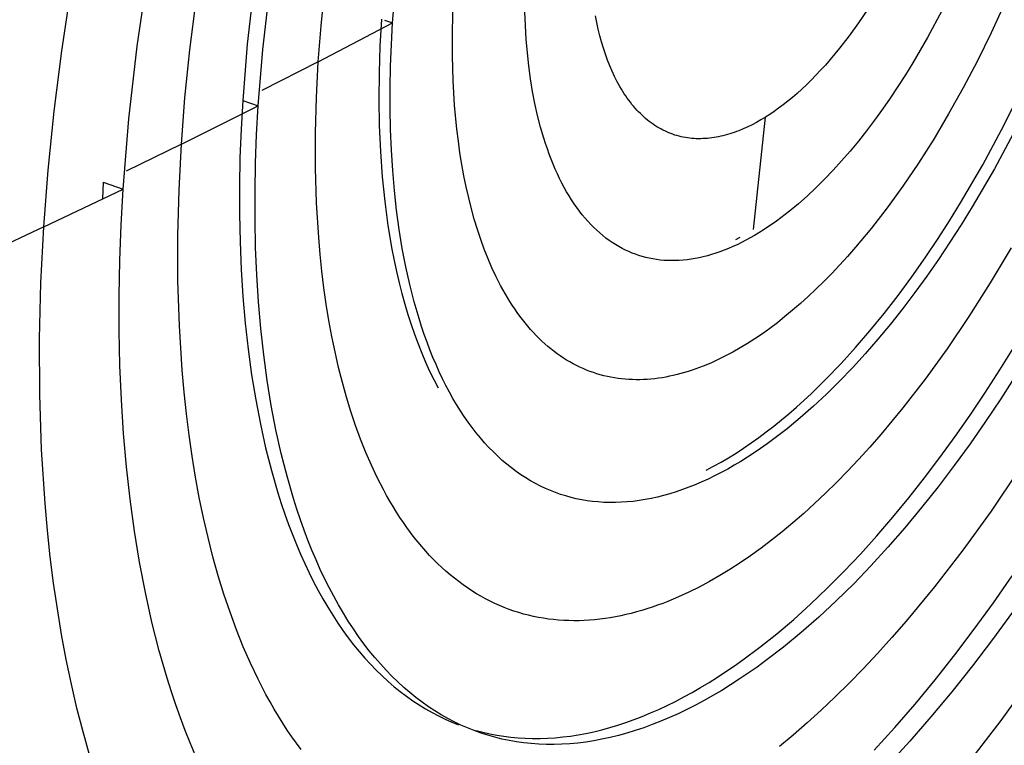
# Model space of a CAD drawing. Header units: millimetres. Extents: x -2637 to -1637, y 678 to 1678.
# Tile 68 of 256: x -2282.01 to -2276.05, y 1052.88 to 1057.27. Entities that reach past the tile are written whole.
import ezdxf

# ---------------------------------------------------------------- set-up
doc = ezdxf.new("R2010")
doc.units = ezdxf.units.MM
doc.layers.add('Make2D$B.SHOW mini', color=7, linetype='Continuous', true_color=0x000000)

msp = doc.modelspace()

# ---------------------------------------------------------------- linework, layer by layer
at = {"layer": 'Make2D$B.SHOW mini', "color": 18, "lineweight": -3, "true_color": 0x000000}
for points in [[(-2281.8602, 1056.0146), (-2281.8339, 1056.3588), (-2281.798, 1056.7143), (-2281.7521, 1057.0802), (-2281.6959, 1057.4558), (-2281.6291, 1057.8401), (-2281.5515, 1058.2319), (-2281.4629, 1058.6302), (-2281.3633, 1059.0334), (-2281.2528, 1059.4403), (-2281.1314, 1059.8491), (-2280.9993, 1060.2584), (-2280.857, 1060.6666), (-2280.7046, 1061.0717), (-2280.5428, 1061.4723), (-2280.3722, 1061.8666), (-2280.1933, 1062.2528), (-2280.0069, 1062.6295), (-2279.8137, 1062.9951)], [(-2281.3801, 1056.2436), (-2281.3456, 1056.669), (-2281.2954, 1057.1083), (-2281.2293, 1057.5594), (-2281.1472, 1058.02), (-2281.049, 1058.4874), (-2280.935, 1058.9589), (-2280.8057, 1059.4314), (-2280.6618, 1059.9022), (-2280.5042, 1060.3683), (-2280.3338, 1060.8266), (-2280.1518, 1061.2745), (-2279.9595, 1061.7094), (-2279.7584, 1062.1288), (-2279.5499, 1062.5306), (-2279.3354, 1062.9131)], [(-2281.0277, 1056.5152), (-2281.0061, 1056.7962), (-2280.9766, 1057.0863), (-2280.939, 1057.3849), (-2280.8929, 1057.6914), (-2280.8383, 1058.005), (-2280.7748, 1058.3247), (-2280.7025, 1058.6495), (-2280.6211, 1058.9785), (-2280.5309, 1059.3103), (-2280.4318, 1059.6438), (-2280.3241, 1059.9777), (-2280.2079, 1060.3106), (-2280.0837, 1060.6411), (-2279.9517, 1060.9678), (-2279.8126, 1061.2894), (-2279.6667, 1061.6046), (-2279.5147, 1061.9119), (-2279.3572, 1062.2103), (-2279.1949, 1062.4984), (-2279.0286, 1062.7753)], [(-2278.5713, 1062.8033), (-2278.6642, 1062.6699), (-2278.7552, 1062.5338), (-2278.8444, 1062.3951), (-2279.0195, 1062.1067), (-2279.191, 1061.8016), (-2279.3579, 1061.4809), (-2279.5188, 1061.1461), (-2279.6727, 1060.799), (-2279.8183, 1060.4413), (-2279.9548, 1060.0753), (-2280.081, 1059.703), (-2280.1963, 1059.3269), (-2280.2998, 1058.9493), (-2280.3912, 1058.5726), (-2280.4699, 1058.1991), (-2280.5358, 1057.831), (-2280.5889, 1057.4704), (-2280.6292, 1057.1192), (-2280.657, 1056.7792)], [(-2280.5627, 1056.7473), (-2280.5348, 1057.0878), (-2280.4944, 1057.4393), (-2280.4412, 1057.8003), (-2280.3752, 1058.1689), (-2280.2963, 1058.5428), (-2280.2049, 1058.92), (-2280.1012, 1059.298), (-2279.9858, 1059.6745), (-2279.8594, 1060.0472), (-2279.7228, 1060.4137), (-2279.577, 1060.7718), (-2279.4229, 1061.1194), (-2279.2618, 1061.4545), (-2279.0948, 1061.7756), (-2278.9231, 1062.0811), (-2278.7478, 1062.3698), (-2278.6585, 1062.5086), (-2278.5674, 1062.6449), (-2278.4745, 1062.7784)], [(-2280.1996, 1057.0129), (-2280.1826, 1057.231), (-2280.1596, 1057.4561)], [(-2279.7498, 1057.2482), (-2279.7287, 1057.5037)], [(-2276.0483, 1057.3601), (-2276.1277, 1057.1878), (-2276.2105, 1057.0197), (-2276.2963, 1056.8563), (-2276.3847, 1056.6983), (-2276.4753, 1056.5463), (-2276.5678, 1056.4008), (-2276.6618, 1056.2623), (-2276.7568, 1056.131), (-2276.8526, 1056.0074), (-2276.9486, 1055.8918), (-2276.9966, 1055.8369), (-2277.0446, 1055.7841), (-2277.0925, 1055.7334), (-2277.1402, 1055.6847), (-2277.1877, 1055.6381), (-2277.235, 1055.5936), (-2277.2821, 1055.5511), (-2277.3288, 1055.5107), (-2277.3752, 1055.4723), (-2277.4213, 1055.4359), (-2277.4669, 1055.4016), (-2277.5122, 1055.3692), (-2277.5569, 1055.3388), (-2277.6012, 1055.3104), (-2277.6454, 1055.2836), (-2277.6898, 1055.2583), (-2277.7345, 1055.2346), (-2277.7794, 1055.2124), (-2277.8244, 1055.1919), (-2277.8696, 1055.1732), (-2277.8922, 1055.1645), (-2277.9149, 1055.1562), (-2277.9376, 1055.1484), (-2277.9602, 1055.1411), (-2277.9829, 1055.1342), (-2278.0056, 1055.1278), (-2278.0282, 1055.1219), (-2278.0509, 1055.1165), (-2278.0735, 1055.1116), (-2278.0962, 1055.1072), (-2278.1187, 1055.1034), (-2278.1413, 1055.1), (-2278.1638, 1055.0972), (-2278.1863, 1055.0949), (-2278.2087, 1055.0931), (-2278.231, 1055.0919), (-2278.2533, 1055.0912), (-2278.2756, 1055.0911), (-2278.2977, 1055.0915), (-2278.3198, 1055.0925), (-2278.3418, 1055.0941), (-2278.3637, 1055.0962), (-2278.3854, 1055.0989), (-2278.4071, 1055.1022), (-2278.4287, 1055.106), (-2278.4502, 1055.1105), (-2278.4715, 1055.1155), (-2278.4927, 1055.1211), (-2278.5138, 1055.1273), (-2278.5347, 1055.1341), (-2278.5555, 1055.1415), (-2278.5761, 1055.1495), (-2278.5966, 1055.1581), (-2278.6169, 1055.1673), (-2278.6371, 1055.1771), (-2278.657, 1055.1875), (-2278.6768, 1055.1985), (-2278.6964, 1055.21), (-2278.7158, 1055.2222), (-2278.735, 1055.235), (-2278.754, 1055.2484), (-2278.7728, 1055.2623), (-2278.7913, 1055.2769), (-2278.8097, 1055.2921), (-2278.8278, 1055.3078), (-2278.8457, 1055.3241), (-2278.8634, 1055.341), (-2278.8808, 1055.3585), (-2278.898, 1055.3766), (-2278.9149, 1055.3952), (-2278.9315, 1055.4144), (-2278.948, 1055.4342), (-2278.9641, 1055.4545), (-2278.98, 1055.4754), (-2278.9956, 1055.4968), (-2279.0109, 1055.5188), (-2279.026, 1055.5413), (-2279.0408, 1055.5644), (-2279.0553, 1055.5879), (-2279.0695, 1055.612), (-2279.0834, 1055.6366), (-2279.097, 1055.6617), (-2279.1233, 1055.7133), (-2279.1485, 1055.7669), (-2279.1724, 1055.8223), (-2279.195, 1055.8796), (-2279.2164, 1055.9385), (-2279.2366, 1055.9991), (-2279.2555, 1056.0612), (-2279.2731, 1056.1249), (-2279.2894, 1056.1899), (-2279.3044, 1056.2563), (-2279.3182, 1056.3239), (-2279.3307, 1056.3927), (-2279.3419, 1056.4626), (-2279.3519, 1056.5334), (-2279.3606, 1056.6052), (-2279.3745, 1056.7511), (-2279.3835, 1056.8997), (-2279.3879, 1057.0503), (-2279.388, 1057.2022), (-2279.3838, 1057.3549)], [(-2276.8732, 1057.332), (-2276.9297, 1057.2488), (-2276.9868, 1057.17), (-2277.0443, 1057.0958), (-2277.1021, 1057.0264), (-2277.1309, 1056.9936), (-2277.1598, 1056.9619), (-2277.1885, 1056.9315), (-2277.2172, 1056.9023), (-2277.2458, 1056.8744), (-2277.2742, 1056.8477), (-2277.3024, 1056.8223), (-2277.3305, 1056.7981), (-2277.3584, 1056.7751), (-2277.386, 1056.7533), (-2277.4135, 1056.7328), (-2277.4406, 1056.7134), (-2277.4675, 1056.6953), (-2277.4941, 1056.6783)], [(-2278.2799, 1055.8493), (-2278.3005, 1055.8571), (-2278.3209, 1055.8657), (-2278.3412, 1055.8751), (-2278.3613, 1055.8853), (-2278.3813, 1055.8962), (-2278.401, 1055.9079), (-2278.4205, 1055.9204), (-2278.4398, 1055.9337), (-2278.4589, 1055.9477), (-2278.4777, 1055.9626), (-2278.4963, 1055.9783), (-2278.5146, 1055.9947), (-2278.5327, 1056.012), (-2278.5505, 1056.0301), (-2278.568, 1056.0489), (-2278.5852, 1056.0685), (-2278.6021, 1056.089), (-2278.6187, 1056.1102), (-2278.635, 1056.1322), (-2278.6509, 1056.155), (-2278.6665, 1056.1785), (-2278.6817, 1056.2028), (-2278.6966, 1056.2279), (-2278.7111, 1056.2537), (-2278.7252, 1056.2803), (-2278.739, 1056.3076), (-2278.7524, 1056.3356), (-2278.7653, 1056.3644), (-2278.7779, 1056.3938), (-2278.7901, 1056.424), (-2278.8018, 1056.4548), (-2278.8131, 1056.4863), (-2278.824, 1056.5184), (-2278.8345, 1056.5512), (-2278.8541, 1056.6186), (-2278.872, 1056.6884), (-2278.8881, 1056.7605), (-2278.9024, 1056.8346), (-2278.9148, 1056.9108), (-2278.9254, 1056.9887), (-2278.9342, 1057.0684), (-2278.9412, 1057.1495), (-2278.9464, 1057.232), (-2278.9498, 1057.3157)], [(-2277.4941, 1056.6783), (-2277.5206, 1056.6623), (-2277.5473, 1056.6472), (-2277.5741, 1056.633), (-2277.601, 1056.6198), (-2277.6281, 1056.6076), (-2277.6552, 1056.5965), (-2277.6688, 1056.5913), (-2277.6823, 1056.5864), (-2277.6959, 1056.5817), (-2277.7095, 1056.5774), (-2277.7231, 1056.5733), (-2277.7367, 1056.5696), (-2277.7503, 1056.5661), (-2277.7639, 1056.5629), (-2277.7775, 1056.56), (-2277.7911, 1056.5574), (-2277.8046, 1056.5552), (-2277.8181, 1056.5532), (-2277.8316, 1056.5516), (-2277.8451, 1056.5502), (-2277.8585, 1056.5492), (-2277.8719, 1056.5486), (-2277.8853, 1056.5482), (-2277.8986, 1056.5482), (-2277.9119, 1056.5485), (-2277.9251, 1056.5492), (-2277.9383, 1056.5502), (-2277.9514, 1056.5515), (-2277.9645, 1056.5532), (-2277.9775, 1056.5552), (-2277.9904, 1056.5576), (-2278.0032, 1056.5603), (-2278.016, 1056.5634), (-2278.0287, 1056.5669), (-2278.0413, 1056.5706), (-2278.0539, 1056.5748), (-2278.0663, 1056.5793), (-2278.0787, 1056.5841), (-2278.0909, 1056.5894), (-2278.1031, 1056.5949), (-2278.1151, 1056.6009), (-2278.1271, 1056.6072), (-2278.1389, 1056.6138), (-2278.1507, 1056.6208), (-2278.1623, 1056.6282), (-2278.1737, 1056.6359), (-2278.1851, 1056.644), (-2278.1964, 1056.6524), (-2278.2075, 1056.6612), (-2278.2184, 1056.6704), (-2278.2293, 1056.6799), (-2278.24, 1056.6897), (-2278.2505, 1056.6999), (-2278.261, 1056.7105), (-2278.2712, 1056.7214), (-2278.2813, 1056.7326), (-2278.2913, 1056.7442), (-2278.3011, 1056.7561), (-2278.3108, 1056.7683), (-2278.3203, 1056.7809), (-2278.3296, 1056.7938), (-2278.3387, 1056.807), (-2278.3477, 1056.8206), (-2278.3566, 1056.8344), (-2278.3652, 1056.8486), (-2278.3737, 1056.8631), (-2278.382, 1056.8779), (-2278.3901, 1056.893), (-2278.4059, 1056.924), (-2278.4209, 1056.9562), (-2278.4351, 1056.9896), (-2278.4486, 1057.0239), (-2278.4614, 1057.0593), (-2278.4734, 1057.0957), (-2278.4847, 1057.1331), (-2278.4952, 1057.1713), (-2278.5049, 1057.2103), (-2278.5138, 1057.2501), (-2278.522, 1057.2907)], [(-2276.426, 1057.321), (-2276.5126, 1057.1599), (-2276.6015, 1057.0071), (-2276.6466, 1056.9341), (-2276.692, 1056.8633), (-2276.738, 1056.7944), (-2276.785, 1056.7268), (-2276.8329, 1056.6608), (-2276.8817, 1056.5963), (-2276.9312, 1056.5336), (-2276.9815, 1056.4728), (-2277.0324, 1056.4141), (-2277.0838, 1056.3575), (-2277.1358, 1056.3032), (-2277.1882, 1056.2512), (-2277.241, 1056.2018), (-2277.294, 1056.155), (-2277.3472, 1056.1109), (-2277.4005, 1056.0696), (-2277.4271, 1056.05), (-2277.4537, 1056.0312), (-2277.4804, 1056.0131), (-2277.5069, 1055.9957), (-2277.5335, 1055.9791), (-2277.56, 1055.9633), (-2277.5864, 1055.9482), (-2277.6127, 1055.9339), (-2277.639, 1055.9204), (-2277.6651, 1055.9076), (-2277.6912, 1055.8956), (-2277.7171, 1055.8845), (-2277.7429, 1055.8741), (-2277.7686, 1055.8645), (-2277.7941, 1055.8557), (-2277.8194, 1055.8477), (-2277.8446, 1055.8405), (-2277.8696, 1055.8341), (-2277.8944, 1055.8284), (-2277.919, 1055.8236), (-2277.9435, 1055.8195), (-2277.9677, 1055.8163), (-2277.9916, 1055.8138), (-2278.0154, 1055.812), (-2278.0389, 1055.8111), (-2278.0622, 1055.8109), (-2278.0852, 1055.8115), (-2278.1079, 1055.8128), (-2278.1304, 1055.8148), (-2278.1526, 1055.8176), (-2278.1746, 1055.8211), (-2278.1962, 1055.8254), (-2278.2176, 1055.8303), (-2278.2387, 1055.836), (-2278.2594, 1055.8423), (-2278.2799, 1055.8493)], [(-2280.1996, 1057.0129), (-2279.7498, 1057.2482)], [(-2279.8177, 1057.2709), (-2279.8266, 1057.108), (-2279.8317, 1056.9462), (-2279.8329, 1056.7858), (-2279.8301, 1056.6275), (-2279.8233, 1056.4716), (-2279.8123, 1056.3186), (-2279.797, 1056.1689), (-2279.7776, 1056.023), (-2279.7539, 1055.8814), (-2279.7405, 1055.8123), (-2279.726, 1055.7444), (-2279.7105, 1055.6778), (-2279.694, 1055.6125), (-2279.6764, 1055.5486), (-2279.6578, 1055.4861), (-2279.6382, 1055.4251), (-2279.6176, 1055.3655), (-2279.596, 1055.3075), (-2279.5735, 1055.251), (-2279.55, 1055.1962), (-2279.5256, 1055.143), (-2279.5002, 1055.0914), (-2279.474, 1055.0416)], [(-2279.7991, 1057.2647), (-2279.7498, 1057.2482)], [(-2278.7636, 1054.4086), (-2278.7943, 1054.4205), (-2278.8248, 1054.4336), (-2278.855, 1054.4478), (-2278.8849, 1054.4632), (-2278.9146, 1054.4797), (-2278.944, 1054.4974), (-2278.973, 1054.5163), (-2279.0018, 1054.5363), (-2279.0302, 1054.5575), (-2279.0582, 1054.5799), (-2279.0859, 1054.6035), (-2279.1132, 1054.6282), (-2279.1401, 1054.6542), (-2279.1666, 1054.6813), (-2279.1927, 1054.7096), (-2279.2183, 1054.7391), (-2279.2435, 1054.7697), (-2279.2682, 1054.8015), (-2279.2924, 1054.8345), (-2279.3162, 1054.8686), (-2279.3394, 1054.9039), (-2279.3621, 1054.9403), (-2279.3843, 1054.9779), (-2279.4059, 1055.0165), (-2279.4269, 1055.0563), (-2279.4474, 1055.0972), (-2279.4673, 1055.1391), (-2279.4867, 1055.1821), (-2279.5054, 1055.2262), (-2279.5235, 1055.2713), (-2279.541, 1055.3173), (-2279.5579, 1055.3644), (-2279.5742, 1055.4125), (-2279.5898, 1055.4615), (-2279.6191, 1055.5623), (-2279.6458, 1055.6666), (-2279.6698, 1055.7743), (-2279.6911, 1055.8852), (-2279.7097, 1055.999), (-2279.7256, 1056.1155), (-2279.7388, 1056.2345), (-2279.7493, 1056.3557), (-2279.7571, 1056.479), (-2279.7623, 1056.6041), (-2279.7648, 1056.7308), (-2279.7648, 1056.8587), (-2279.7622, 1056.9878), (-2279.7572, 1057.1177), (-2279.7498, 1057.2482)], [(-2280.1996, 1057.0129), (-2280.5403, 1056.8388)], [(-2276.0073, 1055.8885), (-2276.1339, 1055.6759), (-2276.2632, 1055.4724), (-2276.3945, 1055.2785), (-2276.5273, 1055.0948), (-2276.6611, 1054.9218), (-2276.7954, 1054.7598), (-2276.8625, 1054.683), (-2276.9295, 1054.6091), (-2276.9965, 1054.538), (-2277.0632, 1054.4697), (-2277.1296, 1054.4044), (-2277.1958, 1054.3419), (-2277.2616, 1054.2823), (-2277.327, 1054.2256), (-2277.3919, 1054.1717), (-2277.4563, 1054.1207), (-2277.5201, 1054.0724), (-2277.5834, 1054.027), (-2277.646, 1053.9843), (-2277.708, 1053.9443), (-2277.7698, 1053.9066), (-2277.832, 1053.871), (-2277.8945, 1053.8376), (-2277.9574, 1053.8064), (-2278.0204, 1053.7775), (-2278.0837, 1053.751), (-2278.1154, 1053.7387), (-2278.1471, 1053.727), (-2278.1788, 1053.7159), (-2278.2106, 1053.7055), (-2278.2424, 1053.6958), (-2278.2741, 1053.6868), (-2278.3059, 1053.6784), (-2278.3376, 1053.6707), (-2278.3693, 1053.6637), (-2278.401, 1053.6574), (-2278.4326, 1053.6519), (-2278.4642, 1053.647), (-2278.4958, 1053.6429), (-2278.5272, 1053.6396), (-2278.5587, 1053.637), (-2278.59, 1053.6351), (-2278.6212, 1053.634), (-2278.6524, 1053.6337), (-2278.6834, 1053.6342), (-2278.7144, 1053.6354), (-2278.7452, 1053.6375), (-2278.7759, 1053.6403), (-2278.8064, 1053.6439), (-2278.8368, 1053.6484), (-2278.8671, 1053.6536), (-2278.8972, 1053.6597), (-2278.9271, 1053.6666), (-2278.9569, 1053.6743), (-2278.9864, 1053.6829), (-2279.0158, 1053.6922), (-2279.0449, 1053.7024), (-2279.0739, 1053.7135), (-2279.1026, 1053.7254), (-2279.1311, 1053.7381), (-2279.1594, 1053.7516), (-2279.1874, 1053.766), (-2279.2152, 1053.7813), (-2279.2427, 1053.7974), (-2279.2699, 1053.8143), (-2279.2968, 1053.832), (-2279.3235, 1053.8506), (-2279.3499, 1053.87), (-2279.376, 1053.8903), (-2279.4017, 1053.9114), (-2279.4272, 1053.9333), (-2279.4523, 1053.956), (-2279.4771, 1053.9796), (-2279.5016, 1054.004), (-2279.5257, 1054.0291), (-2279.5495, 1054.0551), (-2279.5729, 1054.0819), (-2279.596, 1054.1094), (-2279.6187, 1054.1378), (-2279.641, 1054.1669), (-2279.663, 1054.1968), (-2279.6845, 1054.2275), (-2279.7057, 1054.2589), (-2279.7265, 1054.291), (-2279.7469, 1054.3239), (-2279.7669, 1054.3576), (-2279.7864, 1054.3919), (-2279.8056, 1054.4269), (-2279.8427, 1054.4991), (-2279.878, 1054.574), (-2279.9117, 1054.6515), (-2279.9436, 1054.7315), (-2279.9738, 1054.8139), (-2280.0022, 1054.8987), (-2280.0288, 1054.9856), (-2280.0536, 1055.0747), (-2280.0766, 1055.1657), (-2280.0978, 1055.2587), (-2280.1173, 1055.3533), (-2280.135, 1055.4497), (-2280.1508, 1055.5475), (-2280.165, 1055.6468), (-2280.1774, 1055.7473), (-2280.188, 1055.849), (-2280.197, 1055.9518), (-2280.2099, 1056.1601), (-2280.2164, 1056.3711), (-2280.2166, 1056.5842), (-2280.2109, 1056.7984), (-2280.1996, 1057.0129)], [(-2277.8523, 1054.5438), (-2277.8072, 1054.5675), (-2277.762, 1054.5928), (-2277.7166, 1054.6195), (-2277.671, 1054.6477), (-2277.6255, 1054.6774), (-2277.5798, 1054.7086), (-2277.5341, 1054.7412), (-2277.4884, 1054.7752), (-2277.4427, 1054.8107), (-2277.397, 1054.8475), (-2277.3515, 1054.8856), (-2277.306, 1054.9251), (-2277.2153, 1055.008), (-2277.1253, 1055.0959), (-2277.0361, 1055.1884), (-2276.9478, 1055.2855), (-2276.8608, 1055.3867), (-2276.775, 1055.4919), (-2276.6907, 1055.6006), (-2276.6081, 1055.7127), (-2276.5271, 1055.8277), (-2276.4481, 1055.9455), (-2276.3799, 1056.0514), (-2276.3122, 1056.1608), (-2276.1787, 1056.3897), (-2276.0486, 1056.6312), (-2275.9228, 1056.8841)], [(-2281.0277, 1056.5152), (-2280.5627, 1056.7473)], [(-2280.657, 1056.7792), (-2280.6668, 1056.6058), (-2280.6733, 1056.4334), (-2280.6766, 1056.262), (-2280.6765, 1056.0922), (-2280.673, 1055.9241), (-2280.6661, 1055.758), (-2280.6556, 1055.5944), (-2280.6416, 1055.4335), (-2280.6241, 1055.2756), (-2280.6029, 1055.121), (-2280.5782, 1054.97), (-2280.5499, 1054.8229), (-2280.518, 1054.68), (-2280.4827, 1054.5415), (-2280.4438, 1054.4077), (-2280.4231, 1054.3426), (-2280.4016, 1054.2788), (-2280.3792, 1054.2163), (-2280.3561, 1054.1551), (-2280.3321, 1054.0952), (-2280.3073, 1054.0367), (-2280.2817, 1053.9796), (-2280.2553, 1053.9238), (-2280.2282, 1053.8695), (-2280.2003, 1053.8167), (-2280.1717, 1053.7653), (-2280.1423, 1053.7153), (-2280.1123, 1053.6669), (-2280.0816, 1053.6199), (-2280.0502, 1053.5745), (-2280.0181, 1053.5306), (-2279.9854, 1053.4883), (-2279.9521, 1053.4474), (-2279.9182, 1053.4082), (-2279.8837, 1053.3704), (-2279.8487, 1053.3343), (-2279.8131, 1053.2997), (-2279.777, 1053.2666), (-2279.7404, 1053.2351), (-2279.7032, 1053.2052), (-2279.6657, 1053.1768), (-2279.6276, 1053.15), (-2279.5892, 1053.1247), (-2279.5503, 1053.101), (-2279.5111, 1053.0788), (-2279.4715, 1053.0581), (-2279.4315, 1053.0389), (-2279.3912, 1053.0213), (-2279.3506, 1053.0051)], [(-2280.657, 1056.7792), (-2280.5627, 1056.7473)], [(-2279.2555, 1052.9691), (-2279.2961, 1052.9853), (-2279.3364, 1053.003), (-2279.3764, 1053.0221), (-2279.4161, 1053.0428), (-2279.4554, 1053.0651), (-2279.4943, 1053.0888), (-2279.5327, 1053.1141), (-2279.5708, 1053.141), (-2279.6084, 1053.1694), (-2279.6455, 1053.1993), (-2279.6822, 1053.2308), (-2279.7184, 1053.2639), (-2279.754, 1053.2986), (-2279.7891, 1053.3348), (-2279.8236, 1053.3725), (-2279.8575, 1053.4118), (-2279.8908, 1053.4527), (-2279.9235, 1053.4951), (-2279.9556, 1053.5391), (-2279.987, 1053.5845), (-2280.0178, 1053.6315), (-2280.0478, 1053.68), (-2280.0772, 1053.73), (-2280.1058, 1053.7815), (-2280.1337, 1053.8344), (-2280.1609, 1053.8887), (-2280.1872, 1053.9445), (-2280.2129, 1054.0017), (-2280.2377, 1054.0603), (-2280.2617, 1054.1202), (-2280.2849, 1054.1815), (-2280.3073, 1054.2441), (-2280.3288, 1054.308), (-2280.3495, 1054.3731), (-2280.3884, 1054.5071), (-2280.4237, 1054.6457), (-2280.4556, 1054.7888), (-2280.4839, 1054.9361), (-2280.5087, 1055.0872), (-2280.5298, 1055.242), (-2280.5474, 1055.4001), (-2280.5614, 1055.5612), (-2280.5718, 1055.725), (-2280.5787, 1055.8912), (-2280.5822, 1056.0595), (-2280.5823, 1056.2296), (-2280.579, 1056.4011), (-2280.5724, 1056.5738), (-2280.5627, 1056.7473)], [(-2277.5651, 1056.0002), (-2277.4941, 1056.6783)], [(-2275.9778, 1056.6082), (-2276.108, 1056.3664), (-2276.2416, 1056.1373), (-2276.3094, 1056.0278), (-2276.3776, 1055.9218), (-2276.4468, 1055.8184), (-2276.5174, 1055.7171), (-2276.5894, 1055.6181), (-2276.6627, 1055.5215), (-2276.7371, 1055.4275), (-2276.8126, 1055.3364), (-2276.8891, 1055.2484), (-2276.9665, 1055.1636), (-2277.0447, 1055.0822), (-2277.1234, 1055.0044), (-2277.2027, 1054.9304), (-2277.2824, 1054.8603), (-2277.3623, 1054.7944), (-2277.4424, 1054.7326), (-2277.4825, 1054.7033), (-2277.5225, 1054.6752), (-2277.5625, 1054.6481), (-2277.6025, 1054.6222), (-2277.6423, 1054.5974), (-2277.6821, 1054.5737), (-2277.7218, 1054.5512), (-2277.7614, 1054.5299), (-2277.8009, 1054.5097), (-2277.8402, 1054.4907), (-2277.8793, 1054.4729), (-2277.9183, 1054.4563), (-2277.9571, 1054.4409), (-2277.9956, 1054.4267), (-2278.034, 1054.4136), (-2278.0721, 1054.4018), (-2278.1099, 1054.3911), (-2278.1475, 1054.3817), (-2278.1847, 1054.3734), (-2278.2217, 1054.3663), (-2278.2584, 1054.3605), (-2278.2948, 1054.3557), (-2278.3308, 1054.3522), (-2278.3665, 1054.3498), (-2278.4018, 1054.3486), (-2278.4367, 1054.3486), (-2278.4713, 1054.3496), (-2278.5055, 1054.3518), (-2278.5392, 1054.3551), (-2278.5726, 1054.3596), (-2278.6055, 1054.3651), (-2278.638, 1054.3717), (-2278.6701, 1054.3793), (-2278.7017, 1054.3881), (-2278.7329, 1054.3978), (-2278.7636, 1054.4086)], [(-2281.0277, 1056.5152), (-2281.363, 1056.3517)], [(-2280.3035, 1052.8551), (-2280.3318, 1052.8934), (-2280.3596, 1052.9327), (-2280.387, 1052.973), (-2280.4138, 1053.0142), (-2280.4402, 1053.0564), (-2280.466, 1053.0995), (-2280.4913, 1053.1436), (-2280.516, 1053.1885), (-2280.5639, 1053.2811), (-2280.6097, 1053.3772), (-2280.6532, 1053.4767), (-2280.6945, 1053.5795), (-2280.7335, 1053.6854), (-2280.7703, 1053.7942), (-2280.8047, 1053.906), (-2280.8369, 1054.0204), (-2280.8667, 1054.1375), (-2280.8942, 1054.2569), (-2280.9194, 1054.3787), (-2280.9424, 1054.5026), (-2280.963, 1054.6284), (-2280.9814, 1054.7561), (-2280.9975, 1054.8855), (-2281.0114, 1055.0164), (-2281.0231, 1055.1487), (-2281.04, 1055.4168), (-2281.0486, 1055.6886), (-2281.0492, 1055.963), (-2281.0421, 1056.2388), (-2281.0277, 1056.5152)], [(-2281.5003, 1056.2847), (-2281.5063, 1056.1849)], [(-2281.5003, 1056.2847), (-2281.3801, 1056.2436)], [(-2281.8602, 1056.0146), (-2281.3801, 1056.2436)], [(-2280.9441, 1052.823), (-2280.9749, 1052.896), (-2281.0047, 1052.9707), (-2281.0336, 1053.0471), (-2281.0614, 1053.1251), (-2281.0881, 1053.2047), (-2281.1139, 1053.2859), (-2281.1622, 1053.4527), (-2281.2062, 1053.6254), (-2281.2458, 1053.8037), (-2281.2811, 1053.9871), (-2281.3119, 1054.1754), (-2281.3382, 1054.3681), (-2281.3602, 1054.565), (-2281.3777, 1054.7657), (-2281.3908, 1054.9698), (-2281.3995, 1055.1768), (-2281.4039, 1055.3865), (-2281.4041, 1055.5983), (-2281.4001, 1055.8121), (-2281.3921, 1056.0273), (-2281.3801, 1056.2436)], [(-2281.8602, 1056.0146), (-2282.1879, 1055.8618)], [(-2281.5834, 1052.822), (-2281.6229, 1052.9618), (-2281.6597, 1053.1049), (-2281.6936, 1053.2509), (-2281.7247, 1053.3997), (-2281.753, 1053.5512), (-2281.7785, 1053.7051), (-2281.8012, 1053.8613), (-2281.8212, 1054.0196), (-2281.8384, 1054.1797), (-2281.8529, 1054.3416), (-2281.874, 1054.6696), (-2281.8849, 1055.0023), (-2281.8859, 1055.3383), (-2281.8775, 1055.6761), (-2281.8602, 1056.0146)], [(-2277.673, 1055.9391), (-2277.6467, 1055.9529)], [(-2279.2435, 1052.9699), (-2279.2027, 1052.9592), (-2279.1614, 1052.9498), (-2279.1195, 1052.9417), (-2279.0771, 1052.9349), (-2279.0342, 1052.9295), (-2278.9908, 1052.9255), (-2278.9469, 1052.9229), (-2278.9025, 1052.9216), (-2278.8577, 1052.9218), (-2278.8123, 1052.9233), (-2278.7666, 1052.9263), (-2278.7204, 1052.9308), (-2278.6738, 1052.9367), (-2278.6269, 1052.944), (-2278.5795, 1052.9528), (-2278.5318, 1052.963), (-2278.4837, 1052.9748), (-2278.4353, 1052.988), (-2278.3865, 1053.0026), (-2278.3375, 1053.0188), (-2278.2882, 1053.0364), (-2278.2386, 1053.0555), (-2278.1888, 1053.076), (-2278.1387, 1053.098), (-2278.0885, 1053.1215), (-2278.038, 1053.1464), (-2277.9874, 1053.1728), (-2277.9366, 1053.2006), (-2277.8857, 1053.2299), (-2277.8347, 1053.2605), (-2277.7835, 1053.2926), (-2277.7324, 1053.326), (-2277.6811, 1053.3609), (-2277.6298, 1053.3971), (-2277.5272, 1053.4735), (-2277.4247, 1053.5552), (-2277.3225, 1053.642), (-2277.2206, 1053.7337), (-2277.1193, 1053.8302), (-2277.0187, 1053.9312), (-2276.9189, 1054.0366), (-2276.8201, 1054.1462), (-2276.7225, 1054.2596), (-2276.626, 1054.3768), (-2276.531, 1054.4974), (-2276.4374, 1054.6213), (-2276.3454, 1054.7481), (-2276.255, 1054.8776), (-2276.1664, 1055.0097), (-2276.0753, 1055.1508), (-2275.9849, 1055.2967)], [(-2275.9772, 1055.1176), (-2276.0684, 1054.9763), (-2276.1608, 1054.8386), (-2276.2552, 1054.7036), (-2276.3513, 1054.5716), (-2276.4492, 1054.4428), (-2276.5487, 1054.3176), (-2276.6496, 1054.1963), (-2276.7518, 1054.079), (-2276.8551, 1053.966), (-2276.9595, 1053.8577), (-2277.0648, 1053.7541), (-2277.1707, 1053.6556), (-2277.2772, 1053.5624), (-2277.384, 1053.4746), (-2277.491, 1053.3925), (-2277.5445, 1053.3536), (-2277.598, 1053.3161), (-2277.6515, 1053.2802), (-2277.7048, 1053.2458), (-2277.7581, 1053.2128), (-2277.8113, 1053.1814), (-2277.8643, 1053.1516), (-2277.9172, 1053.1233), (-2277.9699, 1053.0966), (-2278.0225, 1053.0715), (-2278.0747, 1053.0479), (-2278.1268, 1053.026), (-2278.1786, 1053.0056), (-2278.2301, 1052.9868), (-2278.2813, 1052.9697), (-2278.3322, 1052.9541), (-2278.3827, 1052.9401), (-2278.4329, 1052.9278), (-2278.4827, 1052.917), (-2278.5321, 1052.9078), (-2278.5811, 1052.9002), (-2278.6297, 1052.8942), (-2278.6778, 1052.8898), (-2278.7254, 1052.8869), (-2278.7726, 1052.8856), (-2278.8192, 1052.8858), (-2278.8654, 1052.8875), (-2278.911, 1052.8907), (-2278.9561, 1052.8955), (-2279.0006, 1052.9017), (-2279.0445, 1052.9094), (-2279.0879, 1052.9185), (-2279.1307, 1052.9291), (-2279.1729, 1052.941), (-2279.2145, 1052.9544), (-2279.2555, 1052.9691)], [(-2275.9591, 1054.5464), (-2276.1276, 1054.2972), (-2276.2981, 1054.0611), (-2276.4699, 1053.8387), (-2276.6422, 1053.6303), (-2276.7284, 1053.5315), (-2276.8145, 1053.4364), (-2276.9004, 1053.3449), (-2276.9861, 1053.257), (-2277.0714, 1053.1729), (-2277.1564, 1053.0925), (-2277.2409, 1053.0157), (-2277.3249, 1052.9426), (-2277.4082, 1052.8731)], [(-2276.8353, 1052.8507), (-2276.7111, 1052.9878), (-2276.5883, 1053.1299), (-2276.4671, 1053.2766), (-2276.3475, 1053.4278), (-2276.2299, 1053.583), (-2276.1142, 1053.7419), (-2276.0007, 1053.9043)], [(-2275.9981, 1053.6859), (-2276.1186, 1053.521), (-2276.2412, 1053.3601), (-2276.3658, 1053.2038), (-2276.4921, 1053.0522), (-2276.6202, 1052.9057), (-2276.7497, 1052.7646)], [(-2275.8611, 1053.3183), (-2276.0691, 1053.0297), (-2276.2787, 1052.7578)]]:
    msp.add_lwpolyline(points, dxfattribs=at)

doc.saveas('drawing.dxf')
